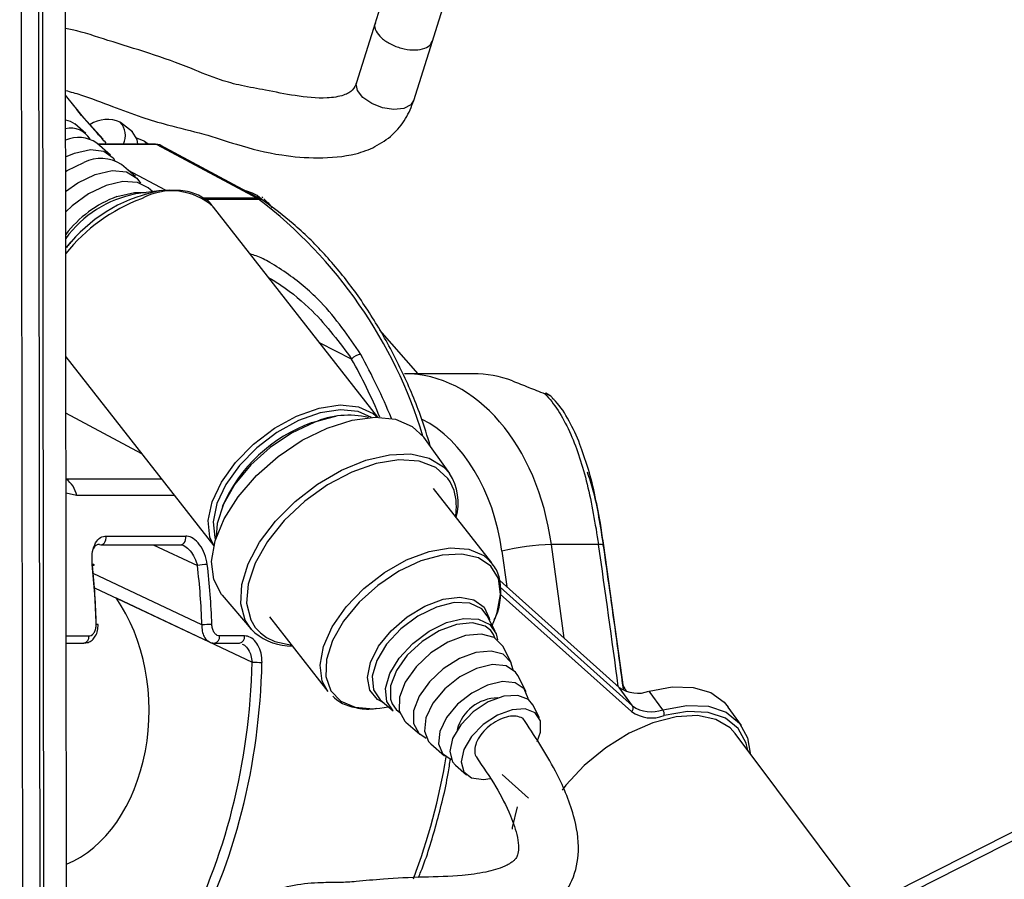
# Model space of a CAD drawing. Header units: millimetres. Extents: x 10 to 13239, y 20 to 10604.
# Tile 124 of 130: x 11794 to 11850, y 2973 to 3022. Entities that reach past the tile are written whole.
import ezdxf

# ---------------------------------------------------------------- set-up
doc = ezdxf.new("R2010")
doc.units = ezdxf.units.MM

msp = doc.modelspace()

# ---------------------------------------------------------------- linework, layer by layer
at = {"color": 8, "linetype": 'Continuous', "lineweight": 25}
for p, q in [((11834.488, 2967.442), (12099.864, 3101.908)), ((11795.867, 2945.213), (11795.671, 3090.889)), ((11802.221, 3015.035), (11798.918, 3015.035)), ((11802.715, 3012.445), (11800.587, 3013.585)), ((11807.896, 3011.994), (11804.831, 3011.994)), ((11804.899, 3011.94), (11807.985, 3011.94)), ((11808.185, 3011.903), (11807.896, 3012.145)), ((11813.253, 3002.895), (11811.465, 3003.783)), ((11801.372, 2997.533), (11797.079, 2999.833)), ((11797.084, 2996.118), (11802.479, 2996.118)), ((11819.054, 2995.454), (11818.841, 2995.937)), ((11797.685, 2995.165), (11797.085, 2995.307)), ((11803.225, 2995.165), (11797.685, 2995.165)), ((11802.009, 2992.387), (11804.521, 2991.203)), ((11821.758, 2992.016), (11822.032, 2990.021)), ((11825.284, 2987.108), (11824.56, 2992.396)), ((11804.778, 2987.856), (11798.618, 2990.759)), ((11821.657, 2989.981), (11829.158, 2983.264)), ((11829.094, 2982.943), (11821.672, 2989.59)), ((11807.799, 2987.711), (11808.085, 2987.401)), ((11808.085, 2987.401), (11808.435, 2987.142)), ((11797.096, 2987.226), (11798.375, 2987.226))]:
    msp.add_line(p, q, dxfattribs=at)
at = {"color": 7, "linetype": 'Continuous', "lineweight": 25}
for p, q in [((12098.924, 3101.917), (11836.095, 2968.741)), ((11797.149, 2947.609), (11796.949, 3097.196)), ((11795.649, 2947.614), (11795.458, 3090.31)), ((11795.634, 2959.043), (11795.458, 3090.309)), ((11794.46, 3088.842), (11794.629, 2962.395)), ((11820.332, 3040.146), (11814.567, 3021.837)), ((11817.81, 3020.816), (11823.575, 3039.124)), ((11814.588, 3021.904), (11813.528, 3018.535)), ((11816.77, 3017.513), (11817.831, 3020.882)), ((11797.595, 3017.152), (11797.055, 3017.825)), ((11798.201, 3015.657), (11797.576, 3016.2)), ((11800.853, 3015.743), (11800.17, 3016.281)), ((11799.607, 3014.436), (11798.826, 3015.114)), ((11802.146, 3015.054), (11798.896, 3015.054)), ((11801.727, 3015.054), (11801.535, 3015.205)), ((11802.221, 3015.035), (11807.896, 3011.994)), ((11808.118, 3011.94), (11802.443, 3014.981)), ((11801.013, 3013.215), (11800.232, 3013.893)), ((11801.999, 3012.358), (11801.743, 3012.58)), ((11802.487, 3012.42), (11801.039, 3012.234)), ((11808.242, 3011.864), (11808.118, 3011.94)), ((11808.218, 3012.02), (11808.16, 3012.053)), ((11808.277, 3011.966), (11808.619, 3011.62)), ((11814.738, 2999.601), (11805.437, 3011.484)), ((11808.782, 3011.446), (11808.522, 3011.742)), ((11817.024, 3002.065), (11814.855, 3004.533)), ((11797.075, 3003.023), (11805.446, 2992.328)), ((11820.14, 3002.065), (11816.245, 3002.065)), ((11818.804, 2996.42), (11817.338, 2998.466)), ((11821.194, 2991.353), (11817.888, 2995.576)), ((11799.345, 2992.874), (11803.859, 2992.874)), ((11799.069, 2992.387), (11803.583, 2992.387)), ((11803.583, 2992.387), (11803.591, 2992.387)), ((11827.237, 2992.396), (11824.56, 2992.396)), ((11828.66, 2984.201), (11827.534, 2992.341)), ((11821.643, 2990.369), (11828.409, 2984.309)), ((11798.689, 2989.955), (11805.195, 2986.888)), ((11799.915, 2989.374), (11807.618, 2985.744)), ((11805.923, 2989.531), (11807.557, 2987.617)), ((11808.596, 2988.303), (11811.902, 2984.08)), ((11821.371, 2987.504), (11820.929, 2988.367)), ((11821.216, 2987.807), (11821.394, 2988.265)), ((11798.906, 2987.867), (11798.906, 2987.868)), ((11807.776, 2987.393), (11807.557, 2987.617)), ((11807.193, 2987.226), (11805.779, 2987.226)), ((11797.097, 2986.819), (11798.092, 2986.819)), ((11805.496, 2986.819), (11806.911, 2986.819)), ((11822.282, 2985.722), (11821.811, 2986.643)), ((11823.13, 2984.064), (11822.659, 2984.985)), ((11829.158, 2983.264), (11828.409, 2984.309)), ((11828.743, 2984.235), (11828.629, 2984.427)), ((11828.743, 2984.235), (11828.815, 2984.079)), ((11830.869, 2983.054), (11830.089, 2984.103)), ((11814.864, 2983.619), (11815.596, 2982.984)), ((11814.64, 2983.121), (11814.851, 2983.144)), ((11814.851, 2983.144), (11815.339, 2983.207)), ((11823.884, 2982.59), (11823.507, 2983.327)), ((11835.323, 2982.161), (11834.576, 2983.203)), ((11816.326, 2982.35), (11817.107, 2981.671)), ((11842.319, 2971.895), (11834.972, 2981.703)), ((11817.731, 2981.128), (11818.513, 2980.45)), ((11835.679, 2980.759), (11835.614, 2981.068)), ((11819.137, 2979.907), (11819.762, 2979.364)), ((11821.774, 2979.392), (11823.271, 2978.052))]:
    msp.add_line(p, q, dxfattribs=at)
at = {"color": 8, "linetype": 'Continuous', "lineweight": 25, "flags": 128}
for points in [[(11816.75, 3017.521), (11816.608, 3017.274), (11816.21, 3017.073), (11815.647, 3017.018), (11815.01, 3017.115), (11814.394, 3017.352), (11813.892, 3017.69), (11813.583, 3018.08), (11813.51, 3018.461), (11813.547, 3018.526)], [(11799.96, 3012.086), (11800.968, 3012.319), (11801.619, 3012.308)], [(11807.896, 3011.994), (11808.029, 3011.976), (11808.119, 3011.94)], [(11807.557, 2987.617), (11807.229, 2988.121), (11806.978, 2989.048), (11807.034, 2990.127), (11807.396, 2991.306), (11808.045, 2992.524), (11808.948, 2993.721), (11810.06, 2994.836), (11811.326, 2995.814), (11812.682, 2996.605), (11814.06, 2997.171), (11815.39, 2997.481), (11816.607, 2997.522), (11817.649, 2997.291), (11818.463, 2996.799), (11818.804, 2996.42)], [(11799.069, 2992.387), (11799.126, 2992.395), (11799.196, 2992.43), (11799.258, 2992.49), (11799.306, 2992.57), (11799.338, 2992.665), (11799.352, 2992.769), (11799.345, 2992.874)], [(11803.591, 2992.387), (11803.64, 2992.395), (11803.711, 2992.43), (11803.772, 2992.49), (11803.821, 2992.57), (11803.853, 2992.665), (11803.866, 2992.769), (11803.859, 2992.874)], [(11811.902, 2984.08), (11811.589, 2984.661), (11811.464, 2985.577), (11811.658, 2986.628), (11812.16, 2987.747), (11812.937, 2988.864), (11813.941, 2989.909), (11815.109, 2990.816), (11816.368, 2991.529), (11817.637, 2992.002), (11818.839, 2992.205), (11819.896, 2992.127), (11820.743, 2991.771), (11821.194, 2991.353)], [(11821.394, 2988.265), (11821.495, 2988.549), (11821.685, 2989.574), (11821.563, 2990.467), (11821.137, 2991.173), (11820.434, 2991.648), (11819.498, 2991.861), (11818.388, 2991.8), (11817.174, 2991.467)], [(11817.174, 2991.467), (11815.932, 2990.884), (11814.739, 2990.088), (11813.672, 2989.129), (11812.796, 2988.067), (11812.168, 2986.968), (11811.825, 2985.901), (11811.791, 2984.935), (11812.067, 2984.129), (11812.636, 2983.533), (11813.462, 2983.187), (11814.493, 2983.11), (11814.64, 2983.121)], [(11815.073, 2983.438), (11814.719, 2983.627), (11814.286, 2984.152), (11814.148, 2984.874), (11814.317, 2985.728), (11814.779, 2986.638), (11815.493, 2987.524), (11816.394, 2988.306), (11817.403, 2988.916), (11818.43, 2989.299), (11819.385, 2989.421), (11820.181, 2989.27), (11820.749, 2988.862), (11821.038, 2988.231), (11821.053, 2988.141)], [(11820.929, 2988.367), (11820.616, 2988.761), (11819.947, 2989.08), (11819.062, 2989.115), (11818.049, 2988.863), (11817.006, 2988.349), (11816.036, 2987.623), (11815.234, 2986.756), (11814.677, 2985.833), (11814.422, 2984.944), (11814.491, 2984.177), (11814.864, 2983.619)], [(11798.906, 2987.868), (11798.906, 2987.868), (11798.898, 2987.87), (11798.875, 2987.872), (11798.838, 2987.874), (11798.789, 2987.874)], [(11821.364, 2987.115), (11821.281, 2987.308), (11821.126, 2987.527)], [(11815.546, 2983.375), (11815.769, 2983.06), (11815.974, 2982.897)], [(11835.614, 2981.068), (11835.585, 2981.168), (11835.145, 2981.985), (11834.416, 2982.572), (11833.438, 2982.898), (11832.26, 2982.947), (11830.944, 2982.716)]]:
    msp.add_lwpolyline(points, dxfattribs=at)
at = {"color": 7, "linetype": 'Continuous', "lineweight": 25, "flags": 128}
for points in [[(11797.057, 3016.437), (11797.322, 3016.358), (11797.576, 3016.2)], [(11801.147, 3015.054), (11801.118, 3015.319), (11800.833, 3015.759)], [(11801.681, 3015.054), (11801.514, 3015.222), (11801.098, 3015.39)], [(11797.06, 3014.334), (11797.564, 3014.55), (11798.469, 3014.747), (11799.227, 3014.654), (11799.75, 3014.284), (11799.855, 3014.114)], [(11802.146, 3015.054), (11802.18, 3015.05), (11802.221, 3015.035)], [(11797.061, 3013.505), (11797.15, 3013.56), (11798.086, 3014.013)], [(11797.062, 3012.375), (11797.746, 3012.862), (11798.739, 3013.342)], [(11798.739, 3013.342), (11799.696, 3013.557), (11800.512, 3013.484), (11801.101, 3013.13), (11801.299, 3012.836)], [(11801.743, 3012.58), (11801.139, 3012.885), (11800.308, 3012.937), (11799.349, 3012.714), (11798.355, 3012.24), (11797.424, 3011.56), (11797.064, 3011.218)], [(11802.487, 3012.42), (11802.936, 3012.458), (11803.26, 3012.457)], [(11807.896, 3012.145), (11807.64, 3012.282), (11807.255, 3012.403)], [(11797.101, 3009.208), (11797.163, 3009.283), (11797.371, 3009.52)], [(11824.188, 3000.93), (11824.23, 3000.961), (11824.241, 3000.96)], [(11805.449, 2992.342), (11805.234, 2992.82), (11805.135, 2993.75), (11805.356, 2994.808), (11805.881, 2995.93), (11806.679, 2997.044), (11807.699, 2998.08), (11808.878, 2998.973), (11810.14, 2999.667), (11811.407, 3000.119), (11812.599, 3000.3), (11813.642, 3000.198), (11814.469, 2999.821), (11814.723, 2999.601)], [(11814.374, 2999.592), (11813.627, 2999.92), (11812.62, 3000.018), (11811.468, 2999.843), (11810.244, 2999.407), (11809.024, 2998.736), (11807.886, 2997.873), (11806.901, 2996.872), (11806.13, 2995.796), (11805.622, 2994.713), (11805.409, 2993.69), (11805.504, 2992.792), (11805.542, 2992.679)], [(11805.923, 2989.531), (11805.885, 2989.577), (11805.446, 2990.416), (11805.322, 2991.444), (11805.521, 2992.608), (11806.031, 2993.848), (11806.828, 2995.099), (11807.868, 2996.298), (11809.1, 2997.382), (11810.459, 2998.295), (11811.876, 2998.991), (11813.276, 2999.434), (11814.589, 2999.6), (11815.746, 2999.482), (11816.687, 2999.084), (11817.338, 2998.466)], [(11811.13, 2999.305), (11809.856, 2998.707), (11808.633, 2997.891), (11807.538, 2996.907), (11806.64, 2995.818), (11805.996, 2994.691), (11805.645, 2993.597), (11805.59, 2992.826)], [(11811.013, 2999.296), (11812.216, 2999.625), (11812.386, 2999.652)], [(11818.841, 2995.937), (11818.707, 2996.141), (11818.021, 2996.755), (11817.078, 2997.109), (11815.928, 2997.185), (11814.633, 2996.978), (11813.264, 2996.499), (11811.893, 2995.775), (11810.595, 2994.843), (11809.439, 2993.756), (11808.489, 2992.57), (11807.795, 2991.35), (11807.394, 2990.163), (11807.309, 2989.071), (11807.544, 2988.133), (11807.799, 2987.711)], [(11798.978, 2992.408), (11799.051, 2992.388), (11799.069, 2992.387)], [(11798.573, 2991.203), (11798.62, 2991.215), (11798.655, 2991.228), (11798.676, 2991.239), (11798.683, 2991.249), (11798.674, 2991.257), (11798.651, 2991.264), (11798.614, 2991.268), (11798.564, 2991.27)], [(11815.596, 2982.984), (11815.241, 2983.515), (11815.174, 2984.245), (11815.418, 2985.092), (11815.948, 2985.971), (11816.712, 2986.796), (11817.635, 2987.487), (11818.628, 2987.977)], [(11821.126, 2987.527), (11820.816, 2987.773), (11820.092, 2987.971), (11819.188, 2987.882), (11818.201, 2987.514), (11817.239, 2986.908), (11816.405, 2986.13), (11815.791, 2985.263), (11815.462, 2984.403), (11815.454, 2983.641), (11815.546, 2983.375)], [(11818.628, 2987.977), (11819.593, 2988.216), (11820.435, 2988.183), (11821.072, 2987.879), (11821.442, 2987.336), (11821.512, 2987.012)], [(11808.435, 2987.142), (11808.905, 2986.914), (11809.862, 2986.705)], [(11821.811, 2986.643), (11821.798, 2986.668), (11821.331, 2987.134), (11820.605, 2987.333), (11819.697, 2987.243), (11818.707, 2986.874), (11817.741, 2986.266), (11816.905, 2985.485), (11816.288, 2984.616), (11815.958, 2983.752), (11815.951, 2982.987), (11816.266, 2982.405), (11816.326, 2982.35)], [(11822.406, 2985.304), (11822.27, 2985.745), (11821.83, 2986.185), (11821.144, 2986.373), (11820.288, 2986.288), (11819.354, 2985.94), (11818.442, 2985.367), (11817.653, 2984.63), (11817.071, 2983.809), (11816.76, 2982.994), (11816.753, 2982.273), (11817.051, 2981.723), (11817.482, 2981.45)], [(11822.659, 2984.985), (11822.537, 2985.171), (11821.999, 2985.526), (11821.228, 2985.601), (11820.319, 2985.388), (11819.38, 2984.913), (11818.525, 2984.232), (11817.856, 2983.428), (11817.456, 2982.598), (11817.371, 2981.842), (11817.612, 2981.251), (11817.731, 2981.128)], [(11823.246, 2983.639), (11823.241, 2983.685), (11823.016, 2984.239), (11822.511, 2984.571), (11821.789, 2984.641), (11820.937, 2984.442), (11820.057, 2983.996), (11819.256, 2983.358), (11818.629, 2982.605), (11818.254, 2981.827), (11818.174, 2981.119), (11818.4, 2980.565), (11818.897, 2980.235)], [(11830.089, 2984.103), (11831.402, 2984.339), (11832.586, 2984.31), (11833.585, 2984.016), (11834.353, 2983.471), (11834.576, 2983.203)], [(11823.507, 2983.327), (11823.258, 2983.63), (11822.661, 2983.865), (11821.868, 2983.816), (11820.988, 2983.488), (11820.138, 2982.926), (11819.433, 2982.205), (11818.969, 2981.424), (11818.809, 2980.687), (11818.973, 2980.095), (11819.137, 2979.907)], [(11823.765, 2981.253), (11823.953, 2981.777), (11823.952, 2982.415), (11823.649, 2982.876), (11823.086, 2983.098), (11822.338, 2983.051), (11821.507, 2982.742), (11820.706, 2982.212), (11820.041, 2981.532), (11819.604, 2980.795), (11819.452, 2980.1), (11819.607, 2979.541), (11820.048, 2979.194), (11820.714, 2979.104), (11821.092, 2979.159)], [(11830.869, 2983.054), (11832.231, 2983.293), (11833.45, 2983.243), (11834.463, 2982.905), (11835.217, 2982.297), (11835.673, 2981.451), (11835.808, 2980.587)], [(11834.972, 2981.703), (11834.677, 2982.025), (11833.872, 2982.503), (11832.837, 2982.716), (11831.629, 2982.651), (11830.312, 2982.312), (11828.957, 2981.717), (11827.638, 2980.899), (11826.425, 2979.901), (11825.384, 2978.777), (11825.175, 2978.508)], [(11822.354, 2976.293), (11822.364, 2976.385), (11822.642, 2977.548)]]:
    msp.add_lwpolyline(points, dxfattribs=at)
at = {"color": 7, "linetype": 'Continuous', "lineweight": 25}
for centre, radius, start, end in [((11799.423, 3014.621), 1.826, 66.4815, 122.1717), ((11797.355, 3014.701), 1.255, 30.0766, 103.6897), ((11799.337, 3015.542), 1.11, 333.9307, 42.7735), ((11797.8, 3013.583), 1.844, 56.1837, 113.7228), ((11799.054, 3012.079), 2.163, 57.005, 116.587), ((11802.202, 3006.004), 6.338, 100.573, 144.1338), ((11807.448, 3011.16), 0.946, 55.4408, 61.6998), ((11813.893, 3002.276), 0.89, 98.2057, 136.0067), ((11820.141, 2995.88), 6.184, 68.9852, 90.0095), ((11823.888, 3000.025), 1, 42.9756, 69.3308), ((11813.09, 2994.816), 4.898, 76.8508, 113.5935), ((11813.956, 2991.055), 8.751, 109.6551, 156.4828), ((11816.116, 2994.742), 3.168, 345.115, 31.974), ((11815.943, 2994.537), 3.243, 350.0984, 16.4281), ((11824.74, 2980.543), 11.854, 90.8719, 104.5692), ((11805.167, 2988.173), 3.098, 91.6347, 102.0277), ((11805.517, 2973.768), 14.108, 90.7242, 93.0025), ((11809.896, 2990.07), 3.415, 231.6225, 270.0171), ((11808.144, 2996.833), 11.102, 267.2859, 270.1812), ((11829.444, 2985.796), 1.812, 235.154, 290.8455), ((11821.557, 2981.317), 2.403, 90.6461, 165.4565), ((11828.942, 2983.14), 0.249, 307.4603, 29.7626), ((11830.234, 2984.581), 1.996, 235.1594, 290.8411), ((11830.212, 2984.778), 1.845, 235.1518, 290.8481), ((11830.51, 2982.796), 0.442, 349.4969, 35.616)]:
    msp.add_arc(centre, radius, start, end, dxfattribs=at)
at = {"color": 8, "linetype": 'Continuous', "lineweight": 25}
for centre, radius, start, end in [((11802.215, 3006.02), 6.471, 110.3904, 142.7246), ((11804.812, 3002.693), 9.898, 110.4551, 141.4932), ((11803.995, 3003.799), 8.753, 99.9191, 139.1821), ((11803.059, 3008.88), 3.527, 47.6077, 118.926), ((11791.788, 2990.772), 26.654, 16.9372, 52.578), ((11807.995, 3011.497), 0.443, 56.0516, 91.3376), ((11824.082, 3000.198), 0.74, 42.7996, 81.7638), ((11796.289, 2994.926), 1.417, 9.7344, 55.8612), ((11827.314, 2991.979), 0.424, 58.7575, 100.3979), ((11798.013, 2987.176), 0.365, 282.5325, 7.8464), ((11805.417, 2987.176), 0.365, 282.4963, 7.8507), ((11806.831, 2987.176), 0.365, 282.5325, 7.8464), ((11783.184, 2986.168), 35.886, 339.31, 350.7209)]:
    msp.add_arc(centre, radius, start, end, dxfattribs=at)
at = {"color": 7, "linetype": 'Continuous', "lineweight": 25}
for centre, major_axis, ratio, start_param, end_param in [((11801.978, 3014.095), (0.459, 0.889), 0.664219, 6.272915, 6.613385), ((11816.23, 2990.065), (0.062, 12), 0.707093, 4.911548, 6.288722), ((11779.321, 2986.762), (0.223, 28), 0.695633, 4.757668, 4.879621), ((11779.609, 2986.76), (0.223, 27.6), 0.695467, 4.757744, 4.879697), ((11784.962, 2986.76), (-0.238, 27.599), 0.718698, 4.745927, 4.86788), ((11785.24, 2986.762), (-0.238, 27.999), 0.718532, 4.74602, 4.867973), ((11795.242, 2983.045), (-0.078, 9.1), 0.718698, 3.419769, 5.475292), ((11787.79, 2986.76), (-0.238, 27.599), 0.718698, 4.053659, 4.669369), ((11788.068, 2986.762), (-0.238, 27.999), 0.718532, 4.053752, 4.669462)]:
    msp.add_ellipse(centre, major_axis=major_axis, ratio=ratio, start_param=start_param, end_param=end_param, dxfattribs=at)
at = {"color": 8, "linetype": 'Continuous', "lineweight": 25}
for centre, major_axis, ratio, start_param, end_param in [((11798.65, 2986.762), (-2.741, 27.934), 0.698689, 5.11751, 5.269486), ((11798.365, 2986.733), (-2.74, 27.534), 0.698519, 5.127894, 5.268537), ((11814.816, 2990.073), (0.062, 10), 0.707087, 4.912275, 5.941591), ((11805.331, 2990.568), (-27.398, 193.11), 0.112522, 4.664275, 4.705889)]:
    msp.add_ellipse(centre, major_axis=major_axis, ratio=ratio, start_param=start_param, end_param=end_param, dxfattribs=at)
at = {"color": 7, "linetype": 'Continuous', "lineweight": 25}
for points, knots in [([(11813.528, 3018.535), (11813.47, 3018.389), (11813.388, 3018.177), (11813.1, 3017.95), (11812.648, 3017.749), (11811.608, 3017.602), (11810.097, 3017.756), (11808.473, 3018.101), (11807.063, 3018.331), (11805.647, 3018.719), (11803.967, 3019.428), (11801.823, 3020.209), (11799.542, 3020.878), (11797.968, 3021.419), (11797.18, 3021.565), (11797.05, 3021.589)], [0, 0, 0, 0, 0.04543, 0.065532, 0.087861, 0.144295, 0.246185, 0.3399, 0.417199, 0.485331, 0.584768, 0.725073, 0.85895, 0.976774, 1, 1, 1, 1]), ([(11797.055, 3018.089), (11797.339, 3018.012), (11798.242, 3017.769), (11799.656, 3017.19), (11801.273, 3016.607), (11803.006, 3016.071), (11804.831, 3015.673), (11806.943, 3014.95), (11809.108, 3014.399), (11811.381, 3014.229), (11813.201, 3014.363), (11814.621, 3014.885), (11815.6, 3015.553), (11816.355, 3016.449), (11816.634, 3017.165), (11816.77, 3017.513)], [0, 0, 0, 0, 0.041373, 0.131096, 0.212343, 0.281061, 0.377174, 0.465041, 0.584111, 0.678141, 0.777288, 0.831104, 0.88833, 0.945725, 1, 1, 1, 1]), ([(11799.19, 3015.34), (11798.689, 3015.88), (11798.117, 3016.496), (11797.652, 3017.08), (11797.595, 3017.152)], [0, 0, 0, 0, 0.876965, 1, 1, 1, 1]), ([(11805.435, 3011.443), (11805.409, 3011.492), (11805.247, 3011.788), (11804.694, 3012.132), (11803.991, 3012.418), (11803.471, 3012.426), (11803.282, 3012.429)], [0, 0, 0, 0, 0.070294, 0.43234, 0.793282, 1, 1, 1, 1]), ([(11817.727, 2997.923), (11817.542, 2998.52), (11817.074, 3000.03), (11816.09, 3002.295), (11814.816, 3004.699), (11813.357, 3006.897), (11811.735, 3008.864), (11810.03, 3010.545), (11808.818, 3011.439), (11808.242, 3011.864)], [0, 0, 0, 0, 0.099722, 0.252165, 0.404667, 0.557193, 0.709676, 0.862025, 1, 1, 1, 1]), ([(11797.391, 3009.538), (11797.357, 3009.505), (11797.246, 3009.401), (11797.166, 3009.283), (11797.112, 3009.202)], [0, 0, 0, 0, 0.315754, 1, 1, 1, 1]), ([(11822.359, 3001.653), (11822.654, 3001.538), (11823.202, 3001.324), (11823.876, 3001.055), (11824.188, 3000.93)], [0, 0, 0, 0, 0.53814, 1, 1, 1, 1]), ([(11824.188, 3000.93), (11824.225, 3000.891), (11824.78, 3000.313), (11825.677, 2998.836), (11826.648, 2995.918), (11827.04, 2993.573), (11827.237, 2992.396)], [0, 0, 0, 0, 0.024677, 0.367469, 0.682492, 1, 1, 1, 1]), ([(11826.62, 2996.751), (11826.479, 2997.201), (11826.174, 2998.174), (11825.566, 2999.422), (11825.045, 3000.29), (11824.668, 3000.632), (11824.608, 3000.687)], [0, 0, 0, 0, 0.277955, 0.599956, 0.935855, 1, 1, 1, 1]), ([(11827.527, 2992.336), (11827.473, 2992.723), (11827.338, 2993.679), (11827.046, 2995.125), (11826.801, 2996.217), (11826.633, 2996.713), (11826.62, 2996.751)], [0, 0, 0, 0, 0.242292, 0.59836, 0.969125, 1, 1, 1, 1]), ([(11798.564, 2991.27), (11798.555, 2991.471), (11798.537, 2991.874), (11798.68, 2992.398), (11798.935, 2992.755), (11799.186, 2992.869), (11799.323, 2992.874), (11799.345, 2992.874)], [0, 0, 0, 0, 0.256916, 0.51339, 0.754486, 0.960356, 1, 1, 1, 1]), ([(11805.079, 2991.27), (11805.039, 2991.471), (11804.961, 2991.874), (11804.67, 2992.398), (11804.308, 2992.755), (11804.02, 2992.869), (11803.882, 2992.874), (11803.859, 2992.874)], [0, 0, 0, 0, 0.256916, 0.51339, 0.754486, 0.960356, 1, 1, 1, 1]), ([(11798.978, 2992.408), (11798.962, 2992.408), (11798.883, 2992.405), (11798.796, 2992.366), (11798.699, 2992.288), (11798.671, 2992.223), (11798.65, 2992.175)], [0, 0, 0, 0, 0.107024, 0.548718, 0.670565, 1, 1, 1, 1]), ([(11803.589, 2992.38), (11803.619, 2992.385), (11803.654, 2992.391), (11803.719, 2992.349), (11803.729, 2992.342)], [0, 0, 0, 0, 0.839376, 1, 1, 1, 1]), ([(11821.325, 2988.137), (11821.356, 2988.197), (11821.571, 2988.617), (11821.717, 2989.389), (11821.695, 2990.338), (11821.456, 2991.056), (11821.16, 2991.35), (11821.056, 2991.454)], [0, 0, 0, 0, 0.047477, 0.331928, 0.616547, 0.865111, 1, 1, 1, 1]), ([(11798.091, 2986.828), (11798.172, 2986.833), (11798.343, 2986.843), (11798.573, 2986.989), (11798.761, 2987.216), (11798.89, 2987.519), (11798.897, 2987.752), (11798.901, 2987.868)], [0, 0, 0, 0, 0.169365, 0.354546, 0.550928, 0.775674, 1, 1, 1, 1]), ([(11798.375, 2987.226), (11798.396, 2987.227), (11798.466, 2987.232), (11798.583, 2987.294), (11798.7, 2987.44), (11798.778, 2987.643), (11798.785, 2987.797), (11798.789, 2987.874)], [0, 0, 0, 0, 0.092765, 0.303379, 0.529028, 0.764316, 1, 1, 1, 1]), ([(11805.779, 2987.226), (11805.758, 2987.227), (11805.688, 2987.232), (11805.569, 2987.294), (11805.448, 2987.44), (11805.362, 2987.643), (11805.347, 2987.797), (11805.339, 2987.874)], [0, 0, 0, 0, 0.092765, 0.303379, 0.529028, 0.764316, 1, 1, 1, 1]), ([(11805.194, 2986.9), (11805.213, 2986.887), (11805.302, 2986.827), (11805.411, 2986.825), (11805.496, 2986.823)], [0, 0, 0, 0, 0.21774, 1, 1, 1, 1]), ([(11808.179, 2985.731), (11808.17, 2985.905), (11808.152, 2986.253), (11807.969, 2986.715), (11807.696, 2987.054), (11807.417, 2987.209), (11807.248, 2987.221), (11807.193, 2987.226)], [0, 0, 0, 0, 0.2296033, 0.4585675, 0.6839043, 0.8978411, 1, 1, 1, 1]), ([(11812.182, 2983.827), (11812.328, 2983.695), (11812.683, 2983.373), (11813.483, 2983.147), (11814.171, 2983.052), (11814.588, 2983.126), (11814.639, 2983.135)], [0, 0, 0, 0, 0.2408751, 0.5890077, 0.9494904, 1, 1, 1, 1]), ([(11807.599, 2967.192), (11807.612, 2967.451), (11807.636, 2967.908), (11807.954, 2968.608), (11808.819, 2969.295), (11810.22, 2969.622), (11811.832, 2969.928), (11813.256, 2970.145), (11814.687, 2970.089), (11816.206, 2970.011), (11817.823, 2970.061), (11819.586, 2970.233), (11821.529, 2970.484), (11823.07, 2970.933), (11824.175, 2971.538), (11824.865, 2972.1), (11825.385, 2972.728), (11825.917, 2973.696), (11826.208, 2975.216), (11825.832, 2977.357), (11824.733, 2979.867), (11823.594, 2981.598), (11822.949, 2982.577)], [0, 0, 0, 0, 0.022111, 0.0389, 0.072371, 0.146112, 0.207467, 0.244245, 0.286123, 0.338201, 0.395145, 0.45656, 0.515373, 0.57069, 0.597552, 0.623297, 0.646213, 0.667451, 0.719432, 0.785482, 0.878678, 1, 1, 1, 1]), ([(11823.052, 2982.405), (11823.047, 2982.42), (11823.005, 2982.54), (11822.771, 2982.655), (11822.383, 2982.721), (11821.898, 2982.622), (11821.393, 2982.388), (11820.924, 2982.043), (11820.542, 2981.622), (11820.284, 2981.177), (11820.204, 2980.767), (11820.226, 2980.491), (11820.32, 2980.404), (11820.334, 2980.391)], [0, 0, 0, 0, 0.014958, 0.121632, 0.22884, 0.338134, 0.443716, 0.553789, 0.658922, 0.767918, 0.874122, 0.981046, 1, 1, 1, 1]), ([(11820.314, 2980.375), (11820.691, 2979.822), (11821.415, 2978.76), (11822.206, 2977.226), (11822.625, 2976.045), (11822.722, 2975.289), (11822.672, 2974.878), (11822.581, 2974.678), (11822.473, 2974.547), (11822.349, 2974.437), (11822.166, 2974.315), (11821.67, 2974.064), (11820.757, 2973.822), (11819.281, 2973.618), (11817.26, 2973.587), (11815.155, 2973.497), (11813.677, 2973.333), (11812.566, 2973.261), (11811.404, 2973.28), (11809.992, 2973.152), (11808.421, 2972.711), (11807.11, 2972.173), (11806.005, 2971.426), (11805.078, 2970.453), (11804.33, 2968.972), (11804.244, 2967.793), (11804.2, 2967.188)], [0, 0, 0, 0, 0.081486, 0.156451, 0.209808, 0.236249, 0.252028, 0.260859, 0.264636, 0.269364, 0.27586, 0.284671, 0.321186, 0.366566, 0.438204, 0.515029, 0.575324, 0.614341, 0.653057, 0.706235, 0.760365, 0.814825, 0.849626, 0.893234, 0.94525, 1, 1, 1, 1]), ([(11817.036, 2973.565), (11817.083, 2973.674), (11817.493, 2974.637), (11818.063, 2976.602), (11818.624, 2978.745), (11818.806, 2980.002), (11818.847, 2980.286)], [0, 0, 0, 0, 0.05274, 0.466098, 0.879451, 1, 1, 1, 1])]:
    msp.add_open_spline(points, degree=3, knots=knots, dxfattribs=at)
at = {"color": 8, "linetype": 'Continuous', "lineweight": 25}
for points, knots in [([(11814.608, 3021.896), (11814.594, 3021.874), (11814.515, 3021.75), (11814.615, 3021.445), (11814.917, 3021.051), (11815.436, 3020.702), (11816.067, 3020.46), (11816.723, 3020.359), (11817.293, 3020.418), (11817.696, 3020.602), (11817.776, 3020.802), (11817.811, 3020.89)], [0, 0, 0, 0, 0.026295, 0.151304, 0.276298, 0.401301, 0.526307, 0.651312, 0.7763, 0.901311, 1, 1, 1, 1]), ([(11799.352, 3015.111), (11799.188, 3015.291), (11798.616, 3015.919), (11798.005, 3016.608), (11797.626, 3017.107), (11797.593, 3017.15)], [0, 0, 0, 0, 0.2683391, 0.936337, 1, 1, 1, 1]), ([(11813.766, 3003.157), (11813.074, 3004.179), (11811.946, 3005.844), (11810.018, 3007.475), (11808.746, 3008.306), (11807.988, 3008.699), (11807.62, 3008.806), (11807.507, 3008.84)], [0, 0, 0, 0, 0.440476, 0.717856, 0.858834, 0.956288, 1, 1, 1, 1]), ([(11808.545, 3007.513), (11808.782, 3007.368), (11809.687, 3006.814), (11811.43, 3005.361), (11812.56, 3003.832), (11813.253, 3002.895)], [0, 0, 0, 0, 0.120163, 0.46009, 1, 1, 1, 1]), ([(11827.518, 2992.312), (11827.351, 2993.423), (11827.116, 2994.987), (11826.717, 2996.156), (11826.601, 2996.495)], [0, 0, 0, 0, 0.710027, 1, 1, 1, 1]), ([(11803.729, 2992.344), (11803.736, 2992.342), (11803.763, 2992.334), (11803.897, 2992.248), (11804.127, 2992.045), (11804.383, 2991.652), (11804.475, 2991.353), (11804.521, 2991.203)], [0, 0, 0, 0, 0.019564, 0.071479, 0.361294, 0.678855, 1, 1, 1, 1]), ([(11828.645, 2984.207), (11828.39, 2986.071), (11828.02, 2988.773), (11827.637, 2991.474), (11827.518, 2992.312)], [0, 0, 0, 0, 0.689914, 1, 1, 1, 1]), ([(11804.778, 2987.856), (11804.778, 2987.735), (11804.779, 2987.49), (11804.892, 2987.176), (11805.041, 2986.967), (11805.161, 2986.918), (11805.202, 2986.901)], [0, 0, 0, 0, 0.284771, 0.572572, 0.853931, 1, 1, 1, 1]), ([(11807.053, 2986.765), (11807.096, 2986.746), (11807.228, 2986.688), (11807.409, 2986.458), (11807.57, 2986.126), (11807.602, 2985.871), (11807.618, 2985.744)], [0, 0, 0, 0, 0.140236, 0.422008, 0.710548, 1, 1, 1, 1])]:
    msp.add_open_spline(points, degree=3, knots=knots, dxfattribs=at)

doc.saveas('drawing.dxf')
